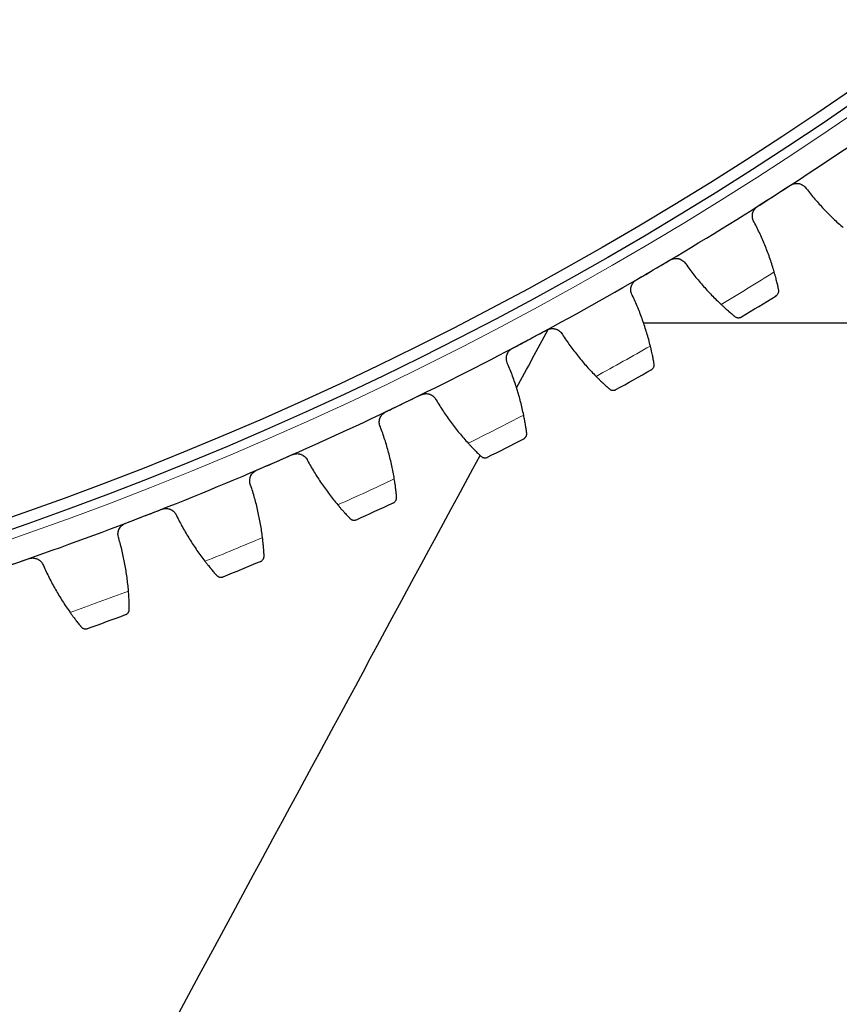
# Model space of a CAD drawing. Header units: inches. Extents: x 0 to 17820, y -10 to 12600.
# Tile 206 of 256: x 8541 to 8685, y 3150 to 3323. Entities that reach past the tile are written whole.
import ezdxf

# ---------------------------------------------------------------- set-up
doc = ezdxf.new("R2010")
doc.units = ezdxf.units.IN
doc.layers.add('1', color=7, linetype='Continuous', true_color=0xffffff)
doc.layers.add('254', color=7, linetype='Continuous', true_color=0xffffff)
doc.styles.add('latin_extended', font='simplex.shx')
doc.dimstyles.get("Standard").update_dxf_attribs({"dimtxt": 0.18, "dimasz": 0.18, "dimexe": 0.18, "dimexo": 0.0625, "dimgap": 0.09, "dimtad": 0, "dimtih": 1, "dimtoh": 1, "dimdec": 4, "dimzin": 0, "dimdsep": 46, "dimtxsty": 'Standard', "dimcen": 0.09, "dimadec": 0, "dimazin": 0, "dimtfac": 1, "dimtdec": 4, "dimtofl": 0, "dimtmove": 0, "dimatfit": 3, "dimfxl": 1, "dimtolj": 1, "dimtzin": 0, "dimarcsym": 0})

# ---------------------------------------------------------------- blocks, each defined once
blk = doc.blocks.new('_U8')
at = {"layer": '254', "color": 3, "linetype": 'Continuous', "lineweight": 13, "transparency": 16777216}
for p, q in [((7898.09, 3239.73), (7898.09, 2331.73)), ((8778.59, 3239.73), (8778.59, 2331.73)), ((8003.09, 2361.73), (8673.59, 2361.73))]:
    blk.add_line(p, q, dxfattribs=at)
at = {"layer": '254', "color": 3, "transparency": 16777216}
for points in [[(8003.09, 2379.23), (8003.09, 2344.23), (7898.09, 2361.73)], [(8673.59, 2344.23), (8673.59, 2379.23), (8778.59, 2361.73)]]:
    blk.add_solid(points, dxfattribs=at)
at = {"layer": 'Defpoints', "color": 0, "transparency": 16777216}
for p in [(7898.09, 3269.73), (8778.59, 3269.73), (8778.59, 2361.73)]:
    blk.add_point(p, dxfattribs=at)
at = {"layer": '254', "color": 2, "lineweight": 13, "transparency": 16777216, "insert": (8225.84, 2519.23), "char_height": 105, "attachment_point": 1, "style": 'latin_extended'}
blk.add_mtext('\\A1;881', dxfattribs=at)
blk = doc.blocks.new('_U9')
at = {"layer": '254', "color": 3, "linetype": 'Continuous', "lineweight": 13, "transparency": 16777216}
for p, q in [((7713.34, 3174.73), (7713.34, 2091.73)), ((8963.34, 3174.73), (8963.34, 2091.73)), ((7818.34, 2121.73), (8858.34, 2121.73))]:
    blk.add_line(p, q, dxfattribs=at)
at = {"layer": '254', "color": 3, "transparency": 16777216}
for points in [[(7818.34, 2139.23), (7818.34, 2104.23), (7713.34, 2121.73)], [(8858.34, 2104.23), (8858.34, 2139.23), (8963.34, 2121.73)]]:
    blk.add_solid(points, dxfattribs=at)
at = {"layer": 'Defpoints', "color": 0, "transparency": 16777216}
for p in [(7713.34, 3204.73), (8963.34, 3204.73), (8963.34, 2121.73)]:
    blk.add_point(p, dxfattribs=at)
at = {"layer": '254', "color": 2, "lineweight": 13, "transparency": 16777216, "insert": (8163.34, 2279.23), "char_height": 105, "attachment_point": 1, "style": 'latin_extended'}
blk.add_mtext('\\A1;1250', dxfattribs=at)
blk = doc.blocks.new('_U14')
at = {"layer": '254', "color": 3, "linetype": 'Continuous', "lineweight": 13, "transparency": 16777216}
for p, q in [((8368.34, 3814.73), (9623.23, 3814.73)), ((9593.23, 3709.73), (9593.23, 3255.73)), ((9068.34, 3150.73), (9623.23, 3150.73)), ((9593.23, 3150.73), (9593.23, 1695.73))]:
    blk.add_line(p, q, dxfattribs=at)
at = {"layer": '254', "color": 3, "transparency": 16777216}
for points in [[(9610.73, 3709.73), (9575.73, 3709.73), (9593.23, 3814.73)], [(9575.73, 3255.73), (9610.73, 3255.73), (9593.23, 3150.73)]]:
    blk.add_solid(points, dxfattribs=at)
at = {"layer": 'Defpoints', "color": 0, "transparency": 16777216}
for p in [(8338.34, 3814.73), (9038.34, 3150.73), (9593.23, 3150.73)]:
    blk.add_point(p, dxfattribs=at)
at = {"layer": '254', "color": 2, "lineweight": 13, "transparency": 16777216, "insert": (9435.73, 1748.23), "char_height": 105, "attachment_point": 1, "rotation": 90, "style": 'latin_extended'}
blk.add_mtext('\\A1;\\C31;{\\H1.00x;\\Fsimplex.shx;Installed ~\\Fsimplex.shx;}\\C2; 664 ', dxfattribs=at)

msp = doc.modelspace()

# ---------------------------------------------------------------- linework, layer by layer
at = {"layer": '1', "color": 2, "linetype": 'Continuous', "lineweight": 25}
msp.add_line((8650.668, 3269.733), (8831.337, 3269.733), dxfattribs=at)
at = {"layer": '1', "color": 110, "linetype": 'Continuous', "lineweight": 13}
msp.add_circle((8338.337, 3814.733), 616.6, dxfattribs=at)
at = {"layer": '1', "color": 2, "linetype": 'Continuous', "lineweight": 25}
for radius in [615, 613]:
    msp.add_circle((8338.337, 3814.733), radius, dxfattribs=at)
for radius, start, end in [(621, 302.675159, 304.968153), (621, 300.382166, 302.675159), (621, 298.089172, 300.382166), (636, 301.207737, 301.849588), (621, 295.796178, 298.089172), (636, 298.914744, 299.556594), (621, 293.503185, 295.796178), (636, 296.62175, 297.2636), (621, 291.210191, 293.503185), (636, 294.328756, 294.970607), (621, 288.917197, 291.210191), (636, 292.035763, 292.677613), (636, 289.742769, 290.38462)]:
    msp.add_arc((8338.337, 3814.733), radius, start, end, dxfattribs=at)
at = {"layer": '1', "color": 110, "linetype": 'Continuous', "lineweight": 13}
for start, end in [(301.034302, 302.023023), (298.741308, 299.730029), (296.448315, 297.437036), (294.155321, 295.144042), (291.862327, 292.851048), (289.569334, 290.558055)]:
    msp.add_arc((8338.337, 3814.733), 632.294, start, end, dxfattribs=at)
at = {"layer": '1', "color": 2, "linetype": 'Continuous', "lineweight": 25}
for points in [[(8673.6, 3292.009), (8674.564, 3292.628), (8675.529, 3293.246), (8676.493, 3293.864)], [(8679.247, 3293.275), (8679.728, 3292.65), (8680.722, 3291.426), (8682.299, 3289.672), (8683.965, 3288), (8685.134, 3286.939), (8685.733, 3286.422)], [(8670.707, 3290.154), (8671.671, 3290.772), (8672.636, 3291.391), (8673.6, 3292.009)], [(8673.618, 3278.652), (8673.398, 3279.412), (8672.921, 3280.917), (8672.096, 3283.128), (8671.159, 3285.293), (8670.462, 3286.706), (8670.094, 3287.405)], [(8652.418, 3279.014), (8653.406, 3279.593), (8654.394, 3280.173), (8655.382, 3280.752)], [(8649.453, 3277.276), (8650.441, 3277.855), (8651.429, 3278.434), (8652.418, 3279.014)], [(8658.11, 3280.053), (8658.567, 3279.409), (8659.51, 3278.147), (8661.016, 3276.331), (8662.613, 3274.593), (8663.739, 3273.486), (8664.317, 3272.946)], [(8651.901, 3265.666), (8651.712, 3266.435), (8651.296, 3267.958), (8650.559, 3270.2), (8649.71, 3272.401), (8649.07, 3273.841), (8648.73, 3274.554)], [(8628.433, 3258.323), (8630.276, 3261.733), (8632.119, 3265.144), (8633.961, 3268.554)], [(8630.732, 3266.877), (8631.743, 3267.416), (8632.754, 3267.955), (8633.764, 3268.495)], [(8627.7, 3265.258), (8628.711, 3265.798), (8629.722, 3266.337), (8630.732, 3266.877)], [(8636.462, 3267.687), (8636.892, 3267.025), (8637.784, 3265.726), (8639.217, 3263.852), (8640.743, 3262.051), (8641.823, 3260.9), (8642.38, 3260.337)], [(8629.682, 3253.56), (8629.524, 3254.336), (8629.169, 3255.874), (8628.522, 3258.144), (8627.762, 3260.378), (8627.18, 3261.842), (8626.869, 3262.568)], [(8608.579, 3255.617), (8609.61, 3256.115), (8610.641, 3256.614), (8611.673, 3257.112)], [(8605.484, 3254.121), (8606.516, 3254.62), (8607.547, 3255.118), (8608.579, 3255.617)], [(8614.336, 3256.198), (8614.74, 3255.519), (8615.579, 3254.185), (8616.935, 3252.255), (8618.388, 3250.395), (8619.422, 3249.201), (8619.955, 3248.617)], [(8606.996, 3242.353), (8606.869, 3243.134), (8606.576, 3244.685), (8606.021, 3246.98), (8605.351, 3249.242), (8604.828, 3250.728), (8604.546, 3251.466)], [(8585.992, 3245.252), (8587.043, 3245.709), (8588.093, 3246.166), (8589.144, 3246.623)], [(8582.841, 3243.882), (8583.891, 3244.338), (8584.942, 3244.795), (8585.992, 3245.252)], [(8591.769, 3245.602), (8592.144, 3244.908), (8592.93, 3243.542), (8594.208, 3241.559), (8595.585, 3239.642), (8596.57, 3238.408), (8597.08, 3237.803)], [(8583.88, 3232.063), (8583.785, 3232.848), (8583.554, 3234.41), (8583.091, 3236.724), (8582.512, 3239.011), (8582.049, 3240.517), (8581.797, 3241.266)], [(8559.805, 3234.556), (8560.873, 3234.971), (8561.941, 3235.385), (8563.009, 3235.8)], [(8563.009, 3235.8), (8564.077, 3236.214), (8565.145, 3236.628), (8566.213, 3237.043)], [(8568.795, 3235.918), (8569.143, 3235.209), (8569.873, 3233.813), (8571.07, 3231.78), (8572.37, 3229.81), (8573.305, 3228.538), (8573.79, 3227.912)], [(8560.371, 3222.705), (8560.307, 3223.494), (8560.139, 3225.063), (8559.77, 3227.395), (8559.282, 3229.703), (8558.879, 3231.226), (8558.658, 3231.984)], [(8539.666, 3227.274), (8540.75, 3227.645), (8541.834, 3228.017), (8542.918, 3228.388)], [(8545.452, 3227.161), (8545.771, 3226.439), (8546.445, 3225.014), (8547.56, 3222.936), (8548.78, 3220.915), (8549.663, 3219.606), (8550.123, 3218.962)]]:
    msp.add_open_spline(points, degree=3, dxfattribs=at)
for points, knots in [([(8676.493, 3293.864), (8676.549, 3293.901), (8676.664, 3293.966), (8676.845, 3294.047), (8676.97, 3294.089), (8677.065, 3294.116), (8677.098, 3294.124), (8677.162, 3294.139), (8677.195, 3294.145), (8677.357, 3294.174), (8677.487, 3294.183), (8677.651, 3294.18), (8677.684, 3294.178), (8677.733, 3294.175), (8677.75, 3294.173), (8677.782, 3294.17), (8677.864, 3294.161), (8678.008, 3294.136), (8678.133, 3294.102), (8678.256, 3294.062), (8678.316, 3294.039), (8678.495, 3293.96), (8678.607, 3293.897), (8678.765, 3293.788), (8678.816, 3293.749), (8678.89, 3293.687), (8678.914, 3293.665), (8678.961, 3293.621), (8678.984, 3293.599), (8679.096, 3293.483), (8679.176, 3293.383), (8679.247, 3293.275)], [0, 0, 0, 0, 0.0625, 0.125, 0.1875, 0.1875, 0.21875, 0.21875, 0.25, 0.25, 0.375, 0.375, 0.40625, 0.40625, 0.421875, 0.421875, 0.4375, 0.5, 0.5625, 0.5625, 0.625, 0.625, 0.75, 0.75, 0.8125, 0.8125, 0.84375, 0.84375, 0.875, 0.875, 1, 1, 1, 1]), ([(8670.094, 3287.405), (8670.025, 3287.514), (8669.968, 3287.628), (8669.899, 3287.807), (8669.879, 3287.867), (8669.853, 3287.96), (8669.845, 3287.991), (8669.83, 3288.054), (8669.824, 3288.086), (8669.795, 3288.245), (8669.785, 3288.373), (8669.788, 3288.566), (8669.792, 3288.63), (8669.803, 3288.727), (8669.808, 3288.76), (8669.818, 3288.824), (8669.824, 3288.856), (8669.858, 3289.015), (8669.897, 3289.139), (8669.962, 3289.289), (8669.976, 3289.319), (8670.005, 3289.378), (8670.02, 3289.408), (8670.068, 3289.494), (8670.102, 3289.55), (8670.214, 3289.712), (8670.299, 3289.813), (8670.418, 3289.929), (8670.443, 3289.951), (8670.493, 3289.995), (8670.518, 3290.017), (8670.597, 3290.079), (8670.651, 3290.118), (8670.707, 3290.154)], [0, 0, 0, 0, 0.125, 0.125, 0.1875, 0.1875, 0.21875, 0.21875, 0.25, 0.25, 0.375, 0.375, 0.4375, 0.4375, 0.46875, 0.46875, 0.5, 0.5, 0.625, 0.625, 0.65625, 0.65625, 0.6875, 0.6875, 0.75, 0.75, 0.875, 0.875, 0.90625, 0.90625, 0.9375, 0.9375, 1, 1, 1, 1]), ([(8655.382, 3280.752), (8655.44, 3280.786), (8655.558, 3280.847), (8655.741, 3280.921), (8655.868, 3280.957), (8655.965, 3280.98), (8655.997, 3280.987), (8656.062, 3280.999), (8656.095, 3281.005), (8656.258, 3281.026), (8656.389, 3281.031), (8656.552, 3281.021), (8656.585, 3281.018), (8656.634, 3281.012), (8656.65, 3281.01), (8656.683, 3281.006), (8656.764, 3280.994), (8656.907, 3280.963), (8657.03, 3280.924), (8657.152, 3280.879), (8657.211, 3280.853), (8657.387, 3280.768), (8657.497, 3280.7), (8657.65, 3280.585), (8657.699, 3280.544), (8657.77, 3280.478), (8657.793, 3280.456), (8657.839, 3280.41), (8657.861, 3280.387), (8657.968, 3280.267), (8658.044, 3280.164), (8658.11, 3280.053)], [0, 0, 0, 0, 0.0625, 0.125, 0.1875, 0.1875, 0.21875, 0.21875, 0.25, 0.25, 0.375, 0.375, 0.40625, 0.40625, 0.421875, 0.421875, 0.4375, 0.5, 0.5625, 0.5625, 0.625, 0.625, 0.75, 0.75, 0.8125, 0.8125, 0.84375, 0.84375, 0.875, 0.875, 1, 1, 1, 1]), ([(8648.73, 3274.554), (8648.666, 3274.666), (8648.613, 3274.782), (8648.551, 3274.963), (8648.534, 3275.024), (8648.511, 3275.118), (8648.505, 3275.15), (8648.493, 3275.213), (8648.488, 3275.245), (8648.466, 3275.405), (8648.46, 3275.533), (8648.471, 3275.726), (8648.478, 3275.79), (8648.493, 3275.887), (8648.498, 3275.919), (8648.511, 3275.983), (8648.519, 3276.015), (8648.559, 3276.172), (8648.603, 3276.294), (8648.674, 3276.442), (8648.689, 3276.471), (8648.72, 3276.529), (8648.736, 3276.558), (8648.788, 3276.642), (8648.824, 3276.697), (8648.942, 3276.854), (8649.031, 3276.952), (8649.155, 3277.062), (8649.18, 3277.084), (8649.232, 3277.126), (8649.259, 3277.146), (8649.339, 3277.205), (8649.395, 3277.242), (8649.453, 3277.276)], [0, 0, 0, 0, 0.125, 0.125, 0.1875, 0.1875, 0.21875, 0.21875, 0.25, 0.25, 0.375, 0.375, 0.4375, 0.4375, 0.46875, 0.46875, 0.5, 0.5, 0.625, 0.625, 0.65625, 0.65625, 0.6875, 0.6875, 0.75, 0.75, 0.875, 0.875, 0.90625, 0.90625, 0.9375, 0.9375, 1, 1, 1, 1]), ([(8674.399, 3275.551), (8674.38, 3275.638), (8674.36, 3275.732), (8674.315, 3275.931), (8674.268, 3276.142), (8674.213, 3276.377), (8674.176, 3276.531), (8674.169, 3276.562), (8674.154, 3276.625), (8674.146, 3276.657), (8674.123, 3276.754), (8674.107, 3276.819), (8674.057, 3277.019), (8674.023, 3277.156), (8673.951, 3277.436), (8673.914, 3277.58), (8673.854, 3277.802), (8673.834, 3277.876), (8673.804, 3277.99), (8673.793, 3278.028), (8673.772, 3278.104), (8673.761, 3278.143), (8673.708, 3278.336), (8673.664, 3278.493), (8673.618, 3278.652)], [0, 0, 0, 0, 0.125, 0.125, 0.25, 0.375, 0.375, 0.40625, 0.40625, 0.4375, 0.4375, 0.5, 0.5, 0.625, 0.625, 0.75, 0.75, 0.8125, 0.8125, 0.84375, 0.84375, 0.875, 0.875, 1, 1, 1, 1]), ([(8673.949, 3274.491), (8673.95, 3274.492), (8673.951, 3274.493), (8673.954, 3274.494), (8673.955, 3274.495), (8673.959, 3274.497), (8673.966, 3274.502), (8673.984, 3274.514), (8674.018, 3274.537), (8674.083, 3274.588), (8674.134, 3274.638), (8674.23, 3274.744), (8674.284, 3274.825), (8674.347, 3274.959), (8674.365, 3275.007), (8674.387, 3275.081), (8674.394, 3275.106), (8674.405, 3275.158), (8674.409, 3275.184), (8674.42, 3275.265), (8674.423, 3275.32), (8674.419, 3275.434), (8674.412, 3275.492), (8674.399, 3275.551)], [0, 0, 0, 0, 0.0039063, 0.0039063, 0.0078125, 0.0078125, 0.015625, 0.03125, 0.0625, 0.125, 0.25, 0.25, 0.5, 0.5, 0.625, 0.625, 0.6875, 0.6875, 0.75, 0.75, 0.875, 0.875, 1, 1, 1, 1]), ([(8664.317, 3272.946), (8664.438, 3272.833), (8664.557, 3272.723), (8664.791, 3272.509), (8665.022, 3272.3), (8665.245, 3272.102), (8665.41, 3271.957), (8665.464, 3271.91), (8665.544, 3271.84), (8665.571, 3271.816), (8665.624, 3271.771), (8665.65, 3271.748), (8665.78, 3271.636), (8665.98, 3271.465), (8666.164, 3271.31), (8666.34, 3271.163), (8666.424, 3271.093), (8666.524, 3271.011), (8666.543, 3270.995), (8666.582, 3270.963), (8666.639, 3270.917), (8666.692, 3270.873), (8666.727, 3270.845)], [0, 0, 0, 0, 0.125, 0.125, 0.25, 0.375, 0.375, 0.4375, 0.4375, 0.46875, 0.46875, 0.5, 0.5, 0.625, 0.75, 0.75, 0.875, 0.875, 0.90625, 0.90625, 0.9375, 1, 1, 1, 1]), ([(8666.727, 3270.845), (8666.774, 3270.807), (8666.823, 3270.774), (8666.921, 3270.719), (8666.971, 3270.697), (8667.072, 3270.661), (8667.123, 3270.647), (8667.224, 3270.628), (8667.275, 3270.623), (8667.375, 3270.62), (8667.424, 3270.622), (8667.521, 3270.633), (8667.569, 3270.642), (8667.661, 3270.667), (8667.706, 3270.682), (8667.771, 3270.71), (8667.804, 3270.725), (8667.84, 3270.745), (8667.858, 3270.755), (8667.866, 3270.759), (8667.871, 3270.762), (8667.874, 3270.764), (8667.876, 3270.765)], [0, 0, 0, 0, 0.125, 0.125, 0.25, 0.25, 0.375, 0.375, 0.5, 0.5, 0.625, 0.625, 0.75, 0.75, 0.875, 0.875, 0.9375, 0.96875, 0.984375, 0.9921875, 0.9921875, 1, 1, 1, 1]), ([(8633.764, 3268.495), (8633.823, 3268.526), (8633.943, 3268.583), (8634.129, 3268.649), (8634.257, 3268.681), (8634.355, 3268.7), (8634.388, 3268.705), (8634.454, 3268.715), (8634.486, 3268.719), (8634.65, 3268.734), (8634.781, 3268.733), (8634.944, 3268.716), (8634.976, 3268.712), (8635.025, 3268.705), (8635.042, 3268.702), (8635.074, 3268.696), (8635.154, 3268.681), (8635.296, 3268.645), (8635.418, 3268.6), (8635.537, 3268.551), (8635.596, 3268.523), (8635.768, 3268.43), (8635.875, 3268.358), (8636.023, 3268.237), (8636.071, 3268.194), (8636.139, 3268.126), (8636.161, 3268.103), (8636.205, 3268.055), (8636.226, 3268.031), (8636.328, 3267.907), (8636.4, 3267.801), (8636.462, 3267.687)], [0, 0, 0, 0, 0.0625, 0.125, 0.1875, 0.1875, 0.21875, 0.21875, 0.25, 0.25, 0.375, 0.375, 0.40625, 0.40625, 0.421875, 0.421875, 0.4375, 0.5, 0.5625, 0.5625, 0.625, 0.625, 0.75, 0.75, 0.8125, 0.8125, 0.84375, 0.84375, 0.875, 0.875, 1, 1, 1, 1]), ([(8626.869, 3262.568), (8626.81, 3262.682), (8626.762, 3262.8), (8626.707, 3262.984), (8626.692, 3263.046), (8626.673, 3263.14), (8626.668, 3263.172), (8626.658, 3263.236), (8626.655, 3263.268), (8626.639, 3263.429), (8626.639, 3263.557), (8626.657, 3263.749), (8626.667, 3263.813), (8626.685, 3263.909), (8626.692, 3263.941), (8626.708, 3264.004), (8626.716, 3264.036), (8626.763, 3264.191), (8626.812, 3264.312), (8626.888, 3264.456), (8626.904, 3264.485), (8626.938, 3264.542), (8626.956, 3264.57), (8627.01, 3264.652), (8627.049, 3264.705), (8627.173, 3264.858), (8627.266, 3264.951), (8627.394, 3265.057), (8627.42, 3265.078), (8627.474, 3265.118), (8627.501, 3265.137), (8627.584, 3265.193), (8627.641, 3265.227), (8627.7, 3265.258)], [0, 0, 0, 0, 0.125, 0.125, 0.1875, 0.1875, 0.21875, 0.21875, 0.25, 0.25, 0.375, 0.375, 0.4375, 0.4375, 0.46875, 0.46875, 0.5, 0.5, 0.625, 0.625, 0.65625, 0.65625, 0.6875, 0.6875, 0.75, 0.75, 0.875, 0.875, 0.90625, 0.90625, 0.9375, 0.9375, 1, 1, 1, 1]), ([(8652.557, 3262.538), (8652.542, 3262.625), (8652.525, 3262.719), (8652.489, 3262.92), (8652.45, 3263.133), (8652.405, 3263.369), (8652.374, 3263.525), (8652.368, 3263.556), (8652.355, 3263.62), (8652.349, 3263.652), (8652.33, 3263.75), (8652.316, 3263.816), (8652.275, 3264.017), (8652.246, 3264.155), (8652.185, 3264.439), (8652.154, 3264.584), (8652.103, 3264.808), (8652.086, 3264.883), (8652.06, 3264.998), (8652.051, 3265.036), (8652.033, 3265.113), (8652.024, 3265.152), (8651.978, 3265.348), (8651.94, 3265.506), (8651.901, 3265.666)], [0, 0, 0, 0, 0.125, 0.125, 0.25, 0.375, 0.375, 0.40625, 0.40625, 0.4375, 0.4375, 0.5, 0.5, 0.625, 0.625, 0.75, 0.75, 0.8125, 0.8125, 0.84375, 0.84375, 0.875, 0.875, 1, 1, 1, 1]), ([(8652.065, 3261.496), (8652.067, 3261.497), (8652.068, 3261.497), (8652.07, 3261.499), (8652.072, 3261.5), (8652.076, 3261.502), (8652.083, 3261.506), (8652.101, 3261.517), (8652.136, 3261.54), (8652.203, 3261.588), (8652.257, 3261.635), (8652.356, 3261.738), (8652.413, 3261.816), (8652.482, 3261.948), (8652.502, 3261.994), (8652.527, 3262.068), (8652.534, 3262.093), (8652.548, 3262.144), (8652.553, 3262.17), (8652.567, 3262.25), (8652.572, 3262.305), (8652.572, 3262.419), (8652.568, 3262.478), (8652.557, 3262.538)], [0, 0, 0, 0, 0.0039063, 0.0039063, 0.0078125, 0.0078125, 0.015625, 0.03125, 0.0625, 0.125, 0.25, 0.25, 0.5, 0.5, 0.625, 0.625, 0.6875, 0.6875, 0.75, 0.75, 0.875, 0.875, 1, 1, 1, 1]), ([(8642.38, 3260.337), (8642.496, 3260.22), (8642.61, 3260.105), (8642.836, 3259.882), (8643.058, 3259.664), (8643.273, 3259.457), (8643.431, 3259.306), (8643.484, 3259.256), (8643.562, 3259.183), (8643.587, 3259.159), (8643.638, 3259.111), (8643.664, 3259.087), (8643.789, 3258.97), (8643.982, 3258.791), (8644.16, 3258.629), (8644.33, 3258.475), (8644.411, 3258.402), (8644.507, 3258.316), (8644.526, 3258.299), (8644.563, 3258.266), (8644.618, 3258.217), (8644.67, 3258.171), (8644.703, 3258.142)], [0, 0, 0, 0, 0.125, 0.125, 0.25, 0.375, 0.375, 0.4375, 0.4375, 0.46875, 0.46875, 0.5, 0.5, 0.625, 0.75, 0.75, 0.875, 0.875, 0.90625, 0.90625, 0.9375, 1, 1, 1, 1]), ([(8644.703, 3258.142), (8644.749, 3258.101), (8644.796, 3258.067), (8644.892, 3258.008), (8644.942, 3257.984), (8645.041, 3257.944), (8645.091, 3257.928), (8645.191, 3257.905), (8645.242, 3257.898), (8645.342, 3257.891), (8645.391, 3257.891), (8645.488, 3257.898), (8645.536, 3257.905), (8645.629, 3257.926), (8645.675, 3257.94), (8645.741, 3257.965), (8645.774, 3257.979), (8645.812, 3257.997), (8645.83, 3258.006), (8645.838, 3258.011), (8645.843, 3258.013), (8645.846, 3258.015), (8645.848, 3258.016)], [0, 0, 0, 0, 0.125, 0.125, 0.25, 0.25, 0.375, 0.375, 0.5, 0.5, 0.625, 0.625, 0.75, 0.75, 0.875, 0.875, 0.9375, 0.96875, 0.984375, 0.9921875, 0.9921875, 1, 1, 1, 1]), ([(8611.673, 3257.112), (8611.733, 3257.141), (8611.855, 3257.193), (8612.044, 3257.252), (8612.173, 3257.278), (8612.271, 3257.293), (8612.304, 3257.298), (8612.37, 3257.304), (8612.403, 3257.307), (8612.568, 3257.316), (8612.698, 3257.31), (8612.861, 3257.286), (8612.893, 3257.281), (8612.941, 3257.272), (8612.958, 3257.268), (8612.99, 3257.261), (8613.069, 3257.243), (8613.21, 3257.201), (8613.329, 3257.152), (8613.447, 3257.097), (8613.504, 3257.067), (8613.672, 3256.967), (8613.776, 3256.892), (8613.92, 3256.764), (8613.965, 3256.719), (8614.031, 3256.649), (8614.052, 3256.624), (8614.094, 3256.575), (8614.114, 3256.55), (8614.212, 3256.422), (8614.279, 3256.313), (8614.336, 3256.198)], [0, 0, 0, 0, 0.0625, 0.125, 0.1875, 0.1875, 0.21875, 0.21875, 0.25, 0.25, 0.375, 0.375, 0.40625, 0.40625, 0.421875, 0.421875, 0.4375, 0.5, 0.5625, 0.5625, 0.625, 0.625, 0.75, 0.75, 0.8125, 0.8125, 0.84375, 0.84375, 0.875, 0.875, 1, 1, 1, 1]), ([(8604.546, 3251.466), (8604.491, 3251.582), (8604.448, 3251.703), (8604.401, 3251.888), (8604.388, 3251.95), (8604.373, 3252.046), (8604.369, 3252.078), (8604.362, 3252.142), (8604.36, 3252.174), (8604.351, 3252.335), (8604.356, 3252.463), (8604.382, 3252.655), (8604.394, 3252.718), (8604.416, 3252.813), (8604.424, 3252.845), (8604.443, 3252.908), (8604.452, 3252.939), (8604.505, 3253.092), (8604.559, 3253.211), (8604.641, 3253.352), (8604.658, 3253.38), (8604.694, 3253.435), (8604.713, 3253.463), (8604.771, 3253.543), (8604.812, 3253.594), (8604.942, 3253.742), (8605.038, 3253.832), (8605.17, 3253.932), (8605.198, 3253.952), (8605.253, 3253.99), (8605.281, 3254.008), (8605.366, 3254.06), (8605.424, 3254.092), (8605.484, 3254.121)], [0, 0, 0, 0, 0.125, 0.125, 0.1875, 0.1875, 0.21875, 0.21875, 0.25, 0.25, 0.375, 0.375, 0.4375, 0.4375, 0.46875, 0.46875, 0.5, 0.5, 0.625, 0.625, 0.65625, 0.65625, 0.6875, 0.6875, 0.75, 0.75, 0.875, 0.875, 0.90625, 0.90625, 0.9375, 0.9375, 1, 1, 1, 1]), ([(8630.213, 3250.408), (8630.201, 3250.496), (8630.188, 3250.591), (8630.16, 3250.792), (8630.129, 3251.007), (8630.093, 3251.245), (8630.069, 3251.402), (8630.064, 3251.433), (8630.054, 3251.498), (8630.049, 3251.53), (8630.033, 3251.629), (8630.023, 3251.695), (8629.99, 3251.898), (8629.966, 3252.037), (8629.917, 3252.322), (8629.891, 3252.469), (8629.85, 3252.694), (8629.836, 3252.77), (8629.814, 3252.886), (8629.807, 3252.925), (8629.792, 3253.003), (8629.784, 3253.042), (8629.746, 3253.239), (8629.715, 3253.399), (8629.682, 3253.56)], [0, 0, 0, 0, 0.125, 0.125, 0.25, 0.375, 0.375, 0.40625, 0.40625, 0.4375, 0.4375, 0.5, 0.5, 0.625, 0.625, 0.75, 0.75, 0.8125, 0.8125, 0.84375, 0.84375, 0.875, 0.875, 1, 1, 1, 1]), ([(8629.679, 3249.387), (8629.681, 3249.388), (8629.682, 3249.388), (8629.685, 3249.39), (8629.686, 3249.39), (8629.69, 3249.392), (8629.698, 3249.397), (8629.716, 3249.407), (8629.752, 3249.427), (8629.821, 3249.473), (8629.876, 3249.518), (8629.979, 3249.617), (8630.04, 3249.693), (8630.114, 3249.822), (8630.136, 3249.867), (8630.163, 3249.94), (8630.172, 3249.964), (8630.187, 3250.015), (8630.194, 3250.041), (8630.211, 3250.12), (8630.218, 3250.175), (8630.223, 3250.289), (8630.221, 3250.348), (8630.213, 3250.408)], [0, 0, 0, 0, 0.0039062, 0.0039062, 0.0078125, 0.0078125, 0.015625, 0.03125, 0.0625, 0.125, 0.25, 0.25, 0.5, 0.5, 0.625, 0.625, 0.6875, 0.6875, 0.75, 0.75, 0.875, 0.875, 1, 1, 1, 1]), ([(8619.955, 3248.617), (8620.066, 3248.494), (8620.176, 3248.375), (8620.393, 3248.143), (8620.606, 3247.916), (8620.812, 3247.701), (8620.965, 3247.544), (8621.015, 3247.492), (8621.09, 3247.416), (8621.115, 3247.391), (8621.164, 3247.341), (8621.188, 3247.316), (8621.308, 3247.194), (8621.494, 3247.007), (8621.665, 3246.838), (8621.829, 3246.677), (8621.907, 3246.601), (8622, 3246.512), (8622.018, 3246.494), (8622.054, 3246.459), (8622.107, 3246.408), (8622.157, 3246.36), (8622.189, 3246.33)], [0, 0, 0, 0, 0.125, 0.125, 0.25, 0.375, 0.375, 0.4375, 0.4375, 0.46875, 0.46875, 0.5, 0.5, 0.625, 0.75, 0.75, 0.875, 0.875, 0.90625, 0.90625, 0.9375, 1, 1, 1, 1]), ([(8406.497, 2847.576), (8464.655, 2955.211), (8536.5, 3088.178), (8608.345, 3221.145), (8622.033, 3246.478)], [0, 0, 0, 0, 0.8094854, 1, 1, 1, 1]), ([(8589.144, 3246.623), (8589.205, 3246.649), (8589.329, 3246.696), (8589.52, 3246.747), (8589.65, 3246.768), (8589.749, 3246.78), (8589.782, 3246.783), (8589.849, 3246.787), (8589.882, 3246.788), (8590.046, 3246.79), (8590.176, 3246.779), (8590.338, 3246.749), (8590.37, 3246.743), (8590.418, 3246.731), (8590.434, 3246.727), (8590.465, 3246.719), (8590.545, 3246.697), (8590.683, 3246.649), (8590.801, 3246.596), (8590.916, 3246.537), (8590.972, 3246.504), (8591.136, 3246.398), (8591.237, 3246.318), (8591.375, 3246.185), (8591.419, 3246.138), (8591.481, 3246.065), (8591.502, 3246.04), (8591.541, 3245.989), (8591.561, 3245.963), (8591.653, 3245.832), (8591.716, 3245.72), (8591.769, 3245.602)], [0, 0, 0, 0, 0.0625, 0.125, 0.1875, 0.1875, 0.21875, 0.21875, 0.25, 0.25, 0.375, 0.375, 0.40625, 0.40625, 0.421875, 0.421875, 0.4375, 0.5, 0.5625, 0.5625, 0.625, 0.625, 0.75, 0.75, 0.8125, 0.8125, 0.84375, 0.84375, 0.875, 0.875, 1, 1, 1, 1]), ([(8622.189, 3246.33), (8622.233, 3246.288), (8622.279, 3246.252), (8622.373, 3246.189), (8622.421, 3246.163), (8622.518, 3246.119), (8622.568, 3246.101), (8622.667, 3246.074), (8622.717, 3246.065), (8622.817, 3246.053), (8622.866, 3246.052), (8622.964, 3246.055), (8623.012, 3246.06), (8623.106, 3246.077), (8623.152, 3246.089), (8623.219, 3246.112), (8623.253, 3246.124), (8623.291, 3246.141), (8623.309, 3246.15), (8623.317, 3246.153), (8623.323, 3246.156), (8623.325, 3246.157), (8623.328, 3246.159)], [0, 0, 0, 0, 0.125, 0.125, 0.25, 0.25, 0.375, 0.375, 0.5, 0.5, 0.625, 0.625, 0.75, 0.75, 0.875, 0.875, 0.9375, 0.96875, 0.984375, 0.9921875, 0.9921875, 1, 1, 1, 1]), ([(8581.797, 3241.266), (8581.747, 3241.385), (8581.709, 3241.506), (8581.669, 3241.693), (8581.658, 3241.757), (8581.647, 3241.852), (8581.645, 3241.884), (8581.64, 3241.949), (8581.639, 3241.981), (8581.636, 3242.142), (8581.646, 3242.27), (8581.68, 3242.46), (8581.695, 3242.523), (8581.721, 3242.618), (8581.731, 3242.649), (8581.751, 3242.711), (8581.762, 3242.741), (8581.821, 3242.893), (8581.879, 3243.009), (8581.967, 3243.147), (8581.985, 3243.174), (8582.023, 3243.228), (8582.043, 3243.255), (8582.104, 3243.333), (8582.147, 3243.382), (8582.283, 3243.524), (8582.383, 3243.61), (8582.519, 3243.706), (8582.547, 3243.724), (8582.604, 3243.759), (8582.632, 3243.776), (8582.72, 3243.825), (8582.779, 3243.855), (8582.841, 3243.882)], [0, 0, 0, 0, 0.125, 0.125, 0.1875, 0.1875, 0.21875, 0.21875, 0.25, 0.25, 0.375, 0.375, 0.4375, 0.4375, 0.46875, 0.46875, 0.5, 0.5, 0.625, 0.625, 0.65625, 0.65625, 0.6875, 0.6875, 0.75, 0.75, 0.875, 0.875, 0.90625, 0.90625, 0.9375, 0.9375, 1, 1, 1, 1]), ([(8607.4, 3239.182), (8607.392, 3239.27), (8607.383, 3239.366), (8607.363, 3239.568), (8607.341, 3239.784), (8607.315, 3240.023), (8607.297, 3240.181), (8607.293, 3240.213), (8607.286, 3240.277), (8607.282, 3240.31), (8607.27, 3240.409), (8607.262, 3240.476), (8607.237, 3240.68), (8607.22, 3240.819), (8607.182, 3241.107), (8607.162, 3241.254), (8607.13, 3241.481), (8607.119, 3241.558), (8607.102, 3241.674), (8607.096, 3241.713), (8607.084, 3241.791), (8607.078, 3241.831), (8607.048, 3242.029), (8607.023, 3242.19), (8606.996, 3242.353)], [0, 0, 0, 0, 0.125, 0.125, 0.25, 0.375, 0.375, 0.40625, 0.40625, 0.4375, 0.4375, 0.5, 0.5, 0.625, 0.625, 0.75, 0.75, 0.8125, 0.8125, 0.84375, 0.84375, 0.875, 0.875, 1, 1, 1, 1]), ([(8606.827, 3238.183), (8606.828, 3238.184), (8606.83, 3238.184), (8606.832, 3238.186), (8606.834, 3238.186), (8606.838, 3238.188), (8606.846, 3238.192), (8606.864, 3238.201), (8606.901, 3238.221), (8606.972, 3238.264), (8607.029, 3238.307), (8607.136, 3238.401), (8607.199, 3238.474), (8607.278, 3238.6), (8607.302, 3238.645), (8607.333, 3238.716), (8607.342, 3238.74), (8607.359, 3238.79), (8607.367, 3238.816), (8607.387, 3238.895), (8607.396, 3238.949), (8607.406, 3239.063), (8607.406, 3239.121), (8607.4, 3239.182)], [0, 0, 0, 0, 0.0039063, 0.0039063, 0.0078125, 0.0078125, 0.015625, 0.03125, 0.0625, 0.125, 0.25, 0.25, 0.5, 0.5, 0.625, 0.625, 0.6875, 0.6875, 0.75, 0.75, 0.875, 0.875, 1, 1, 1, 1]), ([(8597.08, 3237.803), (8597.186, 3237.676), (8597.291, 3237.553), (8597.498, 3237.312), (8597.702, 3237.077), (8597.9, 3236.853), (8598.045, 3236.69), (8598.094, 3236.637), (8598.165, 3236.557), (8598.189, 3236.531), (8598.236, 3236.479), (8598.259, 3236.453), (8598.375, 3236.327), (8598.553, 3236.133), (8598.717, 3235.957), (8598.874, 3235.79), (8598.949, 3235.711), (8599.038, 3235.617), (8599.056, 3235.599), (8599.09, 3235.563), (8599.141, 3235.51), (8599.189, 3235.46), (8599.22, 3235.428)], [0, 0, 0, 0, 0.125, 0.125, 0.25, 0.375, 0.375, 0.4375, 0.4375, 0.46875, 0.46875, 0.5, 0.5, 0.625, 0.75, 0.75, 0.875, 0.875, 0.90625, 0.90625, 0.9375, 1, 1, 1, 1]), ([(8566.213, 3237.043), (8566.276, 3237.067), (8566.401, 3237.109), (8566.594, 3237.152), (8566.725, 3237.168), (8566.824, 3237.175), (8566.858, 3237.177), (8566.924, 3237.179), (8566.957, 3237.179), (8567.122, 3237.174), (8567.251, 3237.158), (8567.411, 3237.122), (8567.443, 3237.114), (8567.49, 3237.1), (8567.506, 3237.096), (8567.538, 3237.086), (8567.616, 3237.061), (8567.752, 3237.008), (8567.868, 3236.95), (8567.98, 3236.886), (8568.035, 3236.851), (8568.195, 3236.739), (8568.292, 3236.655), (8568.425, 3236.516), (8568.467, 3236.468), (8568.527, 3236.392), (8568.546, 3236.366), (8568.584, 3236.314), (8568.602, 3236.287), (8568.689, 3236.152), (8568.747, 3236.038), (8568.795, 3235.918)], [0, 0, 0, 0, 0.0625, 0.125, 0.1875, 0.1875, 0.21875, 0.21875, 0.25, 0.25, 0.375, 0.375, 0.40625, 0.40625, 0.421875, 0.421875, 0.4375, 0.5, 0.5625, 0.5625, 0.625, 0.625, 0.75, 0.75, 0.8125, 0.8125, 0.84375, 0.84375, 0.875, 0.875, 1, 1, 1, 1]), ([(8558.658, 3231.984), (8558.612, 3232.105), (8558.579, 3232.228), (8558.547, 3232.417), (8558.539, 3232.48), (8558.532, 3232.576), (8558.53, 3232.608), (8558.529, 3232.673), (8558.529, 3232.705), (8558.532, 3232.867), (8558.548, 3232.994), (8558.589, 3233.182), (8558.606, 3233.245), (8558.636, 3233.338), (8558.647, 3233.369), (8558.67, 3233.43), (8558.682, 3233.46), (8558.747, 3233.609), (8558.81, 3233.722), (8558.903, 3233.857), (8558.922, 3233.883), (8558.963, 3233.936), (8558.983, 3233.962), (8559.048, 3234.037), (8559.093, 3234.085), (8559.234, 3234.222), (8559.337, 3234.303), (8559.477, 3234.393), (8559.506, 3234.411), (8559.564, 3234.444), (8559.593, 3234.459), (8559.682, 3234.505), (8559.743, 3234.532), (8559.805, 3234.556)], [0, 0, 0, 0, 0.125, 0.125, 0.1875, 0.1875, 0.21875, 0.21875, 0.25, 0.25, 0.375, 0.375, 0.4375, 0.4375, 0.46875, 0.46875, 0.5, 0.5, 0.625, 0.625, 0.65625, 0.65625, 0.6875, 0.6875, 0.75, 0.75, 0.875, 0.875, 0.90625, 0.90625, 0.9375, 0.9375, 1, 1, 1, 1]), ([(8599.22, 3235.428), (8599.262, 3235.384), (8599.307, 3235.346), (8599.398, 3235.28), (8599.445, 3235.252), (8599.541, 3235.204), (8599.589, 3235.185), (8599.688, 3235.154), (8599.737, 3235.142), (8599.836, 3235.127), (8599.886, 3235.123), (8599.983, 3235.123), (8600.031, 3235.126), (8600.126, 3235.139), (8600.173, 3235.149), (8600.241, 3235.169), (8600.275, 3235.18), (8600.313, 3235.195), (8600.332, 3235.203), (8600.341, 3235.207), (8600.346, 3235.209), (8600.349, 3235.21), (8600.351, 3235.212)], [0, 0, 0, 0, 0.125, 0.125, 0.25, 0.25, 0.375, 0.375, 0.5, 0.5, 0.625, 0.625, 0.75, 0.75, 0.875, 0.875, 0.9375, 0.96875, 0.984375, 0.9921875, 0.9921875, 1, 1, 1, 1]), ([(8584.157, 3228.878), (8584.153, 3228.966), (8584.148, 3229.062), (8584.136, 3229.265), (8584.122, 3229.481), (8584.106, 3229.722), (8584.094, 3229.88), (8584.092, 3229.912), (8584.087, 3229.977), (8584.084, 3230.009), (8584.077, 3230.109), (8584.071, 3230.176), (8584.054, 3230.381), (8584.042, 3230.521), (8584.016, 3230.81), (8584.002, 3230.958), (8583.979, 3231.186), (8583.971, 3231.263), (8583.958, 3231.38), (8583.954, 3231.419), (8583.946, 3231.498), (8583.941, 3231.537), (8583.919, 3231.737), (8583.9, 3231.899), (8583.88, 3232.063)], [0, 0, 0, 0, 0.125, 0.125, 0.25, 0.375, 0.375, 0.40625, 0.40625, 0.4375, 0.4375, 0.5, 0.5, 0.625, 0.625, 0.75, 0.75, 0.8125, 0.8125, 0.84375, 0.84375, 0.875, 0.875, 1, 1, 1, 1]), ([(8583.544, 3227.903), (8583.546, 3227.903), (8583.547, 3227.904), (8583.55, 3227.905), (8583.551, 3227.905), (8583.555, 3227.907), (8583.563, 3227.911), (8583.582, 3227.919), (8583.62, 3227.937), (8583.692, 3227.977), (8583.751, 3228.018), (8583.862, 3228.108), (8583.928, 3228.179), (8584.012, 3228.301), (8584.038, 3228.345), (8584.071, 3228.415), (8584.081, 3228.439), (8584.101, 3228.488), (8584.109, 3228.513), (8584.133, 3228.591), (8584.144, 3228.645), (8584.158, 3228.758), (8584.161, 3228.817), (8584.157, 3228.878)], [0, 0, 0, 0, 0.0039063, 0.0039063, 0.0078125, 0.0078125, 0.015625, 0.03125, 0.0625, 0.125, 0.25, 0.25, 0.5, 0.5, 0.625, 0.625, 0.6875, 0.6875, 0.75, 0.75, 0.875, 0.875, 1, 1, 1, 1]), ([(8542.918, 3228.388), (8542.981, 3228.41), (8543.108, 3228.447), (8543.303, 3228.482), (8543.434, 3228.493), (8543.533, 3228.496), (8543.567, 3228.497), (8543.633, 3228.495), (8543.666, 3228.494), (8543.83, 3228.483), (8543.959, 3228.462), (8544.118, 3228.419), (8544.149, 3228.41), (8544.196, 3228.395), (8544.212, 3228.389), (8544.243, 3228.378), (8544.32, 3228.35), (8544.454, 3228.292), (8544.567, 3228.229), (8544.677, 3228.161), (8544.73, 3228.124), (8544.885, 3228.005), (8544.979, 3227.917), (8545.106, 3227.773), (8545.146, 3227.724), (8545.203, 3227.646), (8545.221, 3227.619), (8545.257, 3227.565), (8545.274, 3227.538), (8545.355, 3227.399), (8545.409, 3227.283), (8545.452, 3227.161)], [0, 0, 0, 0, 0.0625, 0.125, 0.1875, 0.1875, 0.21875, 0.21875, 0.25, 0.25, 0.375, 0.375, 0.40625, 0.40625, 0.421875, 0.421875, 0.4375, 0.5, 0.5625, 0.5625, 0.625, 0.625, 0.75, 0.75, 0.8125, 0.8125, 0.84375, 0.84375, 0.875, 0.875, 1, 1, 1, 1]), ([(8573.79, 3227.912), (8573.891, 3227.782), (8573.991, 3227.654), (8574.188, 3227.405), (8574.382, 3227.162), (8574.571, 3226.931), (8574.71, 3226.762), (8574.756, 3226.707), (8574.825, 3226.625), (8574.847, 3226.597), (8574.892, 3226.544), (8574.914, 3226.517), (8575.025, 3226.386), (8575.195, 3226.185), (8575.352, 3226.003), (8575.502, 3225.829), (8575.574, 3225.747), (8575.659, 3225.651), (8575.676, 3225.632), (8575.709, 3225.594), (8575.758, 3225.539), (8575.804, 3225.487), (8575.834, 3225.454)], [0, 0, 0, 0, 0.125, 0.125, 0.25, 0.375, 0.375, 0.4375, 0.4375, 0.46875, 0.46875, 0.5, 0.5, 0.625, 0.75, 0.75, 0.875, 0.875, 0.90625, 0.90625, 0.9375, 1, 1, 1, 1]), ([(8575.834, 3225.454), (8575.874, 3225.409), (8575.917, 3225.369), (8576.005, 3225.299), (8576.051, 3225.269), (8576.145, 3225.218), (8576.193, 3225.196), (8576.29, 3225.161), (8576.339, 3225.148), (8576.437, 3225.128), (8576.486, 3225.123), (8576.584, 3225.118), (8576.632, 3225.12), (8576.727, 3225.129), (8576.774, 3225.137), (8576.843, 3225.154), (8576.877, 3225.164), (8576.917, 3225.178), (8576.936, 3225.185), (8576.944, 3225.188), (8576.95, 3225.19), (8576.952, 3225.191), (8576.955, 3225.193)], [0, 0, 0, 0, 0.125, 0.125, 0.25, 0.25, 0.375, 0.375, 0.5, 0.5, 0.625, 0.625, 0.75, 0.75, 0.875, 0.875, 0.9375, 0.96875, 0.984375, 0.9921875, 0.9921875, 1, 1, 1, 1]), ([(8560.521, 3219.512), (8560.52, 3219.6), (8560.518, 3219.696), (8560.514, 3219.9), (8560.51, 3220.116), (8560.503, 3220.357), (8560.498, 3220.515), (8560.496, 3220.548), (8560.494, 3220.612), (8560.493, 3220.645), (8560.489, 3220.745), (8560.487, 3220.812), (8560.478, 3221.018), (8560.471, 3221.158), (8560.457, 3221.448), (8560.448, 3221.596), (8560.435, 3221.825), (8560.43, 3221.902), (8560.422, 3222.02), (8560.419, 3222.059), (8560.414, 3222.138), (8560.411, 3222.178), (8560.397, 3222.378), (8560.385, 3222.54), (8560.371, 3222.705)], [0, 0, 0, 0, 0.125, 0.125, 0.25, 0.375, 0.375, 0.40625, 0.40625, 0.4375, 0.4375, 0.5, 0.5, 0.625, 0.625, 0.75, 0.75, 0.8125, 0.8125, 0.84375, 0.84375, 0.875, 0.875, 1, 1, 1, 1]), ([(8550.123, 3218.962), (8550.219, 3218.827), (8550.313, 3218.696), (8550.5, 3218.439), (8550.685, 3218.189), (8550.864, 3217.95), (8550.997, 3217.776), (8551.04, 3217.719), (8551.105, 3217.634), (8551.127, 3217.606), (8551.17, 3217.55), (8551.191, 3217.523), (8551.296, 3217.387), (8551.458, 3217.18), (8551.607, 3216.991), (8551.751, 3216.812), (8551.819, 3216.727), (8551.9, 3216.627), (8551.916, 3216.607), (8551.948, 3216.569), (8551.994, 3216.512), (8552.038, 3216.458), (8552.067, 3216.424)], [0, 0, 0, 0, 0.125, 0.125, 0.25, 0.375, 0.375, 0.4375, 0.4375, 0.46875, 0.46875, 0.5, 0.5, 0.625, 0.75, 0.75, 0.875, 0.875, 0.90625, 0.90625, 0.9375, 1, 1, 1, 1]), ([(8559.869, 3218.562), (8559.871, 3218.562), (8559.872, 3218.563), (8559.875, 3218.564), (8559.876, 3218.564), (8559.88, 3218.566), (8559.889, 3218.569), (8559.908, 3218.577), (8559.946, 3218.593), (8559.978, 3218.609), (8560.04, 3218.643), (8560.08, 3218.669), (8560.195, 3218.754), (8560.264, 3218.822), (8560.353, 3218.942), (8560.38, 3218.984), (8560.416, 3219.053), (8560.427, 3219.076), (8560.448, 3219.125), (8560.458, 3219.15), (8560.484, 3219.226), (8560.498, 3219.28), (8560.517, 3219.392), (8560.522, 3219.451), (8560.521, 3219.512)], [0, 0, 0, 0, 0.0039063, 0.0039063, 0.0078125, 0.0078125, 0.015625, 0.03125, 0.0625, 0.125, 0.125, 0.25, 0.25, 0.5, 0.5, 0.625, 0.625, 0.6875, 0.6875, 0.75, 0.75, 0.875, 0.875, 1, 1, 1, 1]), ([(8552.067, 3216.424), (8552.105, 3216.377), (8552.146, 3216.335), (8552.232, 3216.262), (8552.277, 3216.23), (8552.368, 3216.175), (8552.415, 3216.152), (8552.511, 3216.113), (8552.559, 3216.097), (8552.657, 3216.074), (8552.706, 3216.067), (8552.803, 3216.058), (8552.851, 3216.058), (8552.946, 3216.063), (8552.994, 3216.07), (8553.063, 3216.084), (8553.098, 3216.092), (8553.138, 3216.104), (8553.157, 3216.111), (8553.166, 3216.114), (8553.171, 3216.116), (8553.174, 3216.117), (8553.177, 3216.118)], [0, 0, 0, 0, 0.125, 0.125, 0.25, 0.25, 0.375, 0.375, 0.5, 0.5, 0.625, 0.625, 0.75, 0.75, 0.875, 0.875, 0.9375, 0.96875, 0.984375, 0.9921875, 0.9921875, 1, 1, 1, 1])]:
    msp.add_open_spline(points, degree=3, knots=knots, dxfattribs=at)

# ---------------------------------------------------------------- dimensions: what is measured, and where the dimension line sits
at = {"layer": '254', "color": 2, "linetype": 'Continuous', "lineweight": 13}
dim = msp.add_linear_dim(base=(9593.232, 3150.733), p1=(8338.337, 3814.733), p2=(9038.337, 3150.733), angle=90, text='\\C31;{\\H1.00x;\\Fsimplex.shx;Installed ~\\Fsimplex.shx;}\\C2; <> ', dimstyle='Standard', override={"dimscale": 30, "dimtxt": 3.5, "dimasz": 3.5, "dimexe": 1, "dimexo": 1, "dimgap": 1.75, "dimtad": 1, "dimtih": 0, "dimtoh": 0, "dimdec": 0, "dimlfac": 1, "dimzin": 8, "dimdsep": 46, "dimlunit": 2, "dimtxsty": 'latin_extended', "dimsah": 1, "dimse1": 0, "dimse2": 0, "dimsd1": 0, "dimsd2": 0, "dimclrd": 3, "dimclre": 3, "dimclrt": 2, "dimtol": 0, "dimtm": -0.1, "dimtfac": 0.714286, "dimtdec": 3, "dimtofl": 1, "dimtmove": 0, "dimtzin": 8, "dimlwd": 13, "dimlwe": 13}, dxfattribs=at)
dim.commit()
dim.dimension.update_dxf_attribs({"geometry": '_U14', "text_midpoint": (9593.232, 2370.733), "dimtype": 160})
for base, p1, p2, picture, middle in [((8778.587405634, 2361.732634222), (7898.087405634, 3269.732634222), (8778.587405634, 3269.732634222), '_U8', (8338.337405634, 2361.732634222)), ((8963.337, 2121.733), (7713.337, 3204.733), (8963.337, 3204.733), '_U9', (8338.337, 2121.733))]:
    dim = msp.add_linear_dim(base=base, p1=p1, p2=p2, dimstyle='Standard', override={"dimscale": 30, "dimtxt": 3.5, "dimasz": 3.5, "dimexe": 1, "dimexo": 1, "dimgap": 1.75, "dimtad": 1, "dimtih": 1, "dimtoh": 0, "dimdec": 0, "dimlfac": 1, "dimzin": 8, "dimdsep": 46, "dimlunit": 2, "dimtxsty": 'latin_extended', "dimsah": 1, "dimse1": 0, "dimse2": 0, "dimsd1": 0, "dimsd2": 0, "dimclrd": 3, "dimclre": 3, "dimclrt": 2, "dimtol": 0, "dimtm": -0.1, "dimtfac": 0.714286, "dimtdec": 3, "dimtofl": 1, "dimtmove": 0, "dimtzin": 8, "dimlwd": 13, "dimlwe": 13}, dxfattribs=at)
    dim.commit()
    dim.dimension.update_dxf_attribs({"geometry": picture, "text_midpoint": middle, "dimtype": 160})

doc.saveas('drawing.dxf')
